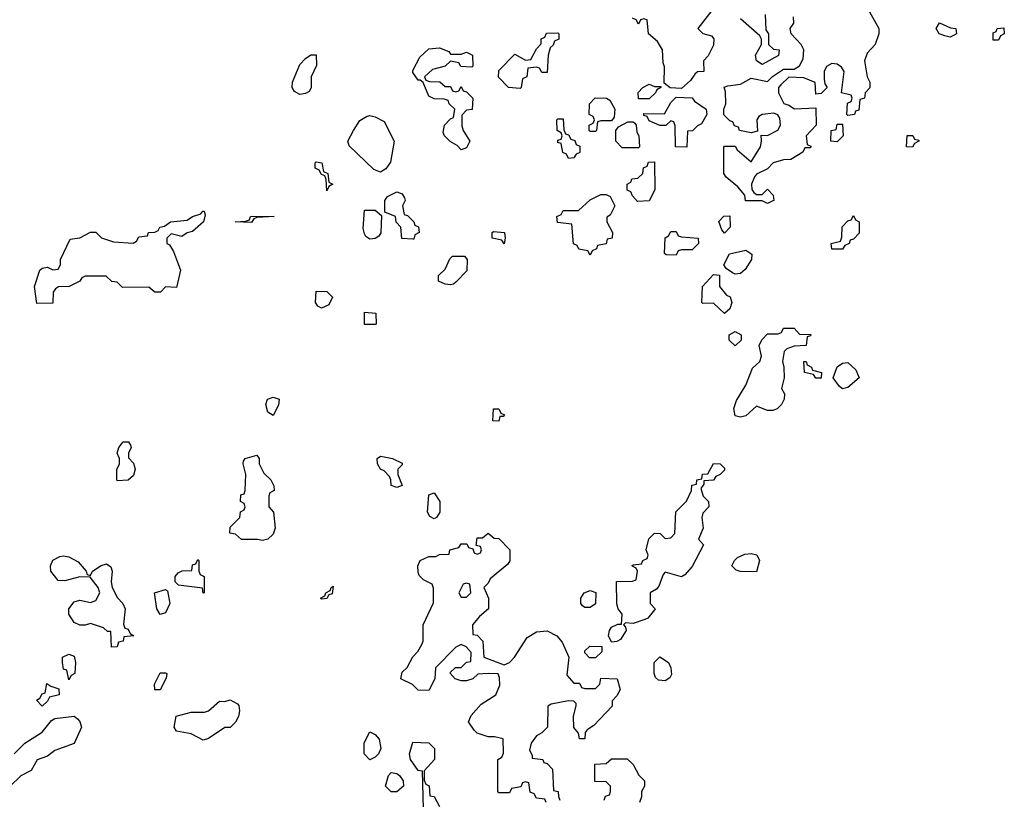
# Model space of a CAD drawing. Header units: inches. Extents: x 2808529 to 2951249, y 860290 to 1033701.
# Tile 116 of 153: x 2893347 to 2897012, y 1020441 to 1023343. Entities that reach past the tile are written whole.
import ezdxf

# ---------------------------------------------------------------- set-up
doc = ezdxf.new("R2010")
doc.units = ezdxf.units.IN
doc.header["$MEASUREMENT"] = 0
doc.layers.add('C8092', color=7, linetype='Continuous')

msp = doc.modelspace()

# ---------------------------------------------------------------- linework, layer by layer
at = {"layer": 'C8092', "color": 6}
for points in [[(2895923.5, 1023376.5), (2895871.3, 1023310), (2895890, 1023291.3), (2895922, 1023282), (2895931.3, 1023271.3), (2895930, 1023248), (2895910, 1023208), (2895892, 1023190), (2895894, 1023150), (2895870, 1023148), (2895859.6, 1023140.4), (2895843.6, 1023116.4), (2895810, 1023086), (2895768.4, 1023088.4), (2895746, 1023106), (2895747.3, 1023167.3), (2895742, 1023182), (2895739, 1023230), (2895721.2, 1023261.2), (2895688, 1023290), (2895682, 1023342), (2895670, 1023346), (2895658, 1023342), (2895650, 1023326), (2895642, 1023342), (2895628.4, 1023348.4)], [(2896510, 1023372), (2896544.7, 1023310), (2896544.7, 1023290), (2896531.3, 1023250), (2896502, 1023218), (2896491.3, 1023190), (2896502, 1023130), (2896512, 1023110), (2896511.6, 1023088.4), (2896494, 1023070), (2896492, 1023050), (2896474, 1023046), (2896470, 1023006), (2896458, 1023002), (2896454, 1022990), (2896430, 1022986), (2896426, 1022990), (2896428.7, 1023031.3), (2896442, 1023038), (2896446, 1023050), (2896442, 1023062), (2896406, 1023070), (2896416, 1023150), (2896406.3, 1023166.3), (2896390, 1023177.2), (2896370, 1023179), (2896350, 1023168), (2896341, 1023150), (2896341, 1023121), (2896343.6, 1023103.6), (2896352, 1023090), (2896330, 1023068), (2896310, 1023066), (2896308.4, 1023108.4), (2896266.3, 1023126.3), (2896210, 1023129), (2896179.8, 1023100.2), (2896171.3, 1023090), (2896171, 1023070), (2896190.9, 1023030.9), (2896210, 1023024.7), (2896230.7, 1023010.7), (2896310, 1023014), (2896311.3, 1022950), (2896274, 1022910), (2896278, 1022878), (2896292, 1022872), (2896290, 1022866), (2896270, 1022866), (2896262, 1022850), (2896217.3, 1022822.7), (2896190, 1022821.2), (2896152, 1022810), (2896130, 1022788), (2896090, 1022768), (2896082, 1022758), (2896071.3, 1022730), (2896072, 1022710), (2896079.6, 1022699.6), (2896090, 1022692), (2896110, 1022692), (2896130, 1022712), (2896152, 1022690), (2896154, 1022670), (2896150, 1022668), (2896130, 1022658), (2896110, 1022668), (2896048.9, 1022668.9), (2896046, 1022690), (2896020.2, 1022720.2), (2895976.4, 1022756.4), (2895968, 1022770), (2895968.4, 1022868.4), (2895970, 1022872), (2896010, 1022872), (2896018, 1022858), (2896070, 1022814), (2896104, 1022870), (2896108.7, 1022890), (2896107.3, 1022912.7), (2896130, 1022911), (2896169.2, 1022930.8), (2896179, 1022950), (2896176.5, 1022976.5), (2896169, 1022989), (2896154.6, 1022994.6), (2896110.8, 1022989.2), (2896098, 1022982), (2896091.3, 1022970), (2896092.7, 1022927.3), (2896070, 1022922), (2896026, 1022930), (2896022, 1022942), (2896007.3, 1022947.3), (2896002, 1022962), (2895990, 1022966), (2895968.4, 1022988.4), (2895968, 1023010), (2895975.3, 1023030), (2895974.6, 1023074.6), (2895969, 1023091), (2895983.1, 1023096.9), (2896030, 1023102), (2896070, 1023124.7), (2896130, 1023112), (2896149.1, 1023130.9), (2896190, 1023158), (2896230, 1023158), (2896249.3, 1023170.7), (2896263.2, 1023196.8), (2896265.2, 1023230), (2896255.3, 1023250), (2896218, 1023290), (2896215.3, 1023310), (2896228, 1023330), (2896227.3, 1023352.7)], [(2896122, 1023362), (2896124.7, 1023304.7), (2896134, 1023290), (2896134, 1023250), (2896152.7, 1023232.7), (2896174, 1023230), (2896171.1, 1023208.9), (2896110, 1023175.3), (2896090, 1023189), (2896085.2, 1023210), (2896108.7, 1023250), (2896108.7, 1023270), (2896102, 1023282), (2896030, 1023346)], [(2895306, 1020430), (2895302, 1020442), (2895270, 1020446), (2895262, 1020462), (2895247.3, 1020467.3), (2895242, 1020502), (2895230, 1020506), (2895218, 1020502), (2895212.7, 1020487.3), (2895178, 1020482), (2895170, 1020466), (2895130, 1020466), (2895126, 1020470), (2895126, 1020590), (2895142, 1020598), (2895147.3, 1020612.7), (2895146, 1020666), (2895114, 1020674), (2895090, 1020674), (2895050, 1020688), (2895038, 1020698), (2895017.2, 1020730), (2895027, 1020753), (2895064.8, 1020795.2), (2895119, 1020830), (2895134.5, 1020865.5), (2895132.9, 1020892.9), (2895128.4, 1020908.4), (2895090, 1020909), (2895052.7, 1020907.3), (2895034, 1020890), (2895010, 1020882), (2894990, 1020882), (2894968, 1020890), (2894948, 1020912), (2894968.4, 1020931.6), (2894990, 1020932), (2895010, 1020952), (2895026, 1020954), (2895027.3, 1020987.3), (2895008.4, 1021008.4), (2894990, 1021018), (2894970, 1021008), (2894894, 1020930), (2894892, 1020890), (2894870, 1020846), (2894830, 1020848), (2894808.9, 1020868.9), (2894766, 1020890), (2894770, 1020914), (2894788.7, 1020931.3), (2894810, 1020972), (2894828.9, 1020991.1), (2894843.1, 1021016.9), (2894848.7, 1021030), (2894848.9, 1021091.1), (2894887.3, 1021172.7), (2894887.3, 1021227.3), (2894882, 1021242), (2894850, 1021258), (2894834, 1021274), (2894830, 1021286), (2894829.4, 1021310.6), (2894838, 1021330), (2894870, 1021344.7), (2894895.3, 1021344.7), (2894910, 1021352), (2894946, 1021354), (2894948, 1021370), (2894982, 1021378), (2894990, 1021392), (2895011.6, 1021391.6), (2895018, 1021378), (2895034, 1021374), (2895038, 1021358), (2895050, 1021354), (2895062, 1021358), (2895066, 1021370), (2895062, 1021382), (2895046, 1021386), (2895050, 1021414), (2895070, 1021414), (2895090, 1021431.3), (2895112.7, 1021412.7), (2895130, 1021412), (2895171, 1021370), (2895171.1, 1021328.9), (2895163.6, 1021316.4), (2895098, 1021262), (2895090, 1021246), (2895074, 1021230), (2895092, 1021190), (2895092, 1021150), (2895058, 1021122), (2895032, 1021090), (2895034, 1021054), (2895050, 1021052), (2895071.3, 1021030), (2895074, 1020970), (2895150, 1020942), (2895170, 1020951), (2895189, 1020970), (2895236, 1021044), (2895270, 1021064), (2895310, 1021067.7), (2895346, 1021050), (2895365.5, 1021025.5), (2895391.3, 1020970), (2895383.5, 1020903.5), (2895410, 1020874), (2895430, 1020874), (2895438, 1020858), (2895450, 1020854), (2895490, 1020854), (2895506, 1020870), (2895510, 1020892), (2895571.3, 1020890), (2895582, 1020850), (2895570, 1020826), (2895552.7, 1020807.3), (2895551.6, 1020788.4), (2895483.6, 1020716.4), (2895459.6, 1020700.4), (2895452, 1020690), (2895450, 1020666), (2895430, 1020666), (2895427.3, 1020687.3), (2895408.9, 1020708.9), (2895408.7, 1020750), (2895418, 1020790), (2895418, 1020798), (2895410, 1020806), (2895390, 1020808), (2895324.7, 1020795.3), (2895312.7, 1020787.3), (2895312, 1020710), (2895290.9, 1020689.1), (2895270, 1020678), (2895251, 1020650), (2895244.7, 1020624.7), (2895254, 1020606), (2895254, 1020594), (2895294, 1020590), (2895298, 1020578), (2895310, 1020574), (2895330, 1020554), (2895334, 1020474), (2895351.3, 1020470), (2895352, 1020452), (2895358, 1020438)], [(2893326, 1020610), (2893366, 1020650), (2893430, 1020691), (2893465.2, 1020734.8), (2893478, 1020742), (2893549.1, 1020750.9), (2893561.4, 1020741.4), (2893570.4, 1020730.4), (2893576.3, 1020710), (2893550, 1020648.7), (2893476.9, 1020623.1), (2893450, 1020602), (2893411.3, 1020588.7), (2893390, 1020548), (2893351.1, 1020528.9), (2893310, 1020488.7)], [(2894850, 1020406), (2894846, 1020546), (2894830, 1020548), (2894802, 1020590), (2894798, 1020610), (2894810, 1020654), (2894870, 1020651.3), (2894891, 1020630), (2894890.8, 1020589.2), (2894852.7, 1020547.3), (2894852.7, 1020512.7), (2894858, 1020498), (2894871.1, 1020491.1), (2894874, 1020454), (2894890, 1020452), (2894910, 1020414)], [(2895522, 1020438), (2895527.3, 1020452.7), (2895542, 1020458), (2895546, 1020470), (2895546, 1020490), (2895530, 1020506), (2895487.3, 1020507.3), (2895487.3, 1020572.7), (2895530, 1020574), (2895550, 1020592), (2895608.4, 1020591.6), (2895630.9, 1020570.9), (2895651.6, 1020531.6), (2895672, 1020510), (2895672, 1020490), (2895662, 1020470), (2895662, 1020450), (2895654, 1020430)]]:
    msp.add_lwpolyline(points, dxfattribs=at)
for points in [[(2896810, 1023278), (2896790, 1023282), (2896769, 1023290), (2896758, 1023310), (2896771, 1023331), (2896812, 1023312), (2896832, 1023310), (2896834, 1023290), (2896830, 1023288)], [(2895290, 1023146), (2895282, 1023162), (2895270, 1023166), (2895238, 1023162), (2895234, 1023130), (2895218, 1023122), (2895214, 1023090), (2895210, 1023086), (2895166, 1023090), (2895128.7, 1023128.7), (2895130, 1023154), (2895190, 1023214), (2895230, 1023192), (2895250, 1023194), (2895270, 1023234), (2895287.3, 1023252.7), (2895288.4, 1023271.6), (2895302, 1023278), (2895307.3, 1023292.7), (2895350, 1023294), (2895354, 1023290), (2895354, 1023270), (2895338, 1023262), (2895332.7, 1023247.3), (2895322, 1023238), (2895314, 1023210), (2895310, 1023146)], [(2896970, 1023266), (2896970, 1023294), (2896982, 1023298), (2896986, 1023310), (2897010, 1023312), (2897012, 1023290), (2896998, 1023282), (2896990, 1023266)], [(2894950, 1023214), (2894990, 1023214), (2895010, 1023222), (2895032, 1023210), (2895034, 1023170), (2895030, 1023166), (2894988.4, 1023168.4), (2894982, 1023182), (2894950, 1023188), (2894930.8, 1023169.2), (2894882.8, 1023157.2), (2894854, 1023130), (2894858, 1023118), (2894872, 1023112), (2894911.1, 1023111.1), (2894930, 1023094), (2894950, 1023094), (2894958, 1023078), (2894970, 1023074), (2894982, 1023078), (2894990, 1023094), (2894998, 1023078), (2895010, 1023074), (2895034, 1023050), (2895031.3, 1023008.7), (2895010, 1023006), (2894992.7, 1022987.3), (2894992.7, 1022947.3), (2894998, 1022930), (2895022, 1022890), (2895010, 1022866), (2894990, 1022858), (2894974.6, 1022874.6), (2894949.2, 1022889.2), (2894928, 1022910), (2894923.1, 1022923.1), (2894928, 1022950), (2894950, 1022974), (2894962, 1022978), (2894966, 1023010), (2894946, 1023030), (2894942, 1023042), (2894927.3, 1023047.3), (2894890, 1023048), (2894870, 1023058), (2894848.4, 1023108.4), (2894838, 1023118), (2894830, 1023118), (2894810, 1023146), (2894810, 1023154), (2894836.4, 1023203.6), (2894870, 1023234), (2894910, 1023238), (2894944.7, 1023224.7)], [(2894390, 1023064), (2894370, 1023075.3), (2894361.2, 1023090), (2894362.7, 1023110), (2894390, 1023176), (2894410, 1023198), (2894430, 1023211.3), (2894450, 1023211.3), (2894452, 1023172), (2894431.3, 1023130), (2894431.1, 1023088.9), (2894424.7, 1023075.3), (2894410, 1023068)], [(2895710, 1023094), (2895734, 1023094), (2895734, 1023090), (2895718, 1023082), (2895714, 1023070), (2895690, 1023048), (2895650, 1023048), (2895648.4, 1023071.6), (2895666, 1023090), (2895690, 1023102)], [(2895470, 1022926), (2895466, 1022930), (2895466, 1022950), (2895482, 1022958), (2895486, 1022970), (2895482, 1022982), (2895466, 1022990), (2895468, 1023030), (2895488.4, 1023051.6), (2895531.1, 1023051.1), (2895543.6, 1023043.6), (2895562, 1023010), (2895559.6, 1022980.4), (2895550, 1022966), (2895510, 1022966), (2895498, 1022962), (2895494, 1022930), (2895490, 1022926)], [(2895830, 1022868), (2895788, 1022870), (2895787.3, 1022947.3), (2895782, 1022962), (2895770, 1022966), (2895751.6, 1022948.4), (2895730, 1022948.7), (2895690, 1022966), (2895682, 1022982), (2895670, 1022986), (2895670, 1022994), (2895747.3, 1022992.7), (2895770, 1023034), (2895790, 1023054), (2895850, 1023052), (2895858.8, 1023038.8), (2895902, 1023010), (2895904.7, 1022990), (2895884.7, 1022955.3), (2895870, 1022948), (2895850.9, 1022929.1), (2895832.7, 1022927.3)], [(2894690, 1022775.3), (2894664.7, 1022784.7), (2894573.6, 1022873.6), (2894568.7, 1022890), (2894588.7, 1022930), (2894612.7, 1022967.3), (2894638, 1022982), (2894650, 1022986), (2894670, 1022981), (2894703.5, 1022963.5), (2894741, 1022890), (2894727.1, 1022812.9), (2894710, 1022788)], [(2895390, 1022826), (2895382, 1022842), (2895368.7, 1022848.7), (2895362, 1022882), (2895350, 1022886), (2895350, 1022894), (2895362, 1022898), (2895366, 1022910), (2895362, 1022922), (2895348, 1022930), (2895346, 1022970), (2895350, 1022974), (2895370, 1022974), (2895372.7, 1022932.7), (2895378, 1022918), (2895390, 1022914), (2895398, 1022898), (2895412.7, 1022892.7), (2895418, 1022878), (2895432, 1022872), (2895431.3, 1022848.7), (2895418, 1022842), (2895410, 1022828)], [(2895590, 1022866), (2895566, 1022890), (2895566, 1022930), (2895576.4, 1022943.6), (2895610, 1022962), (2895630, 1022962), (2895636.9, 1022956.9), (2895642, 1022950), (2895643.6, 1022923.6), (2895652, 1022910), (2895654, 1022870), (2895650, 1022866)], [(2896390, 1022888), (2896366, 1022890), (2896368, 1022930), (2896386, 1022934), (2896390, 1022954), (2896410, 1022954), (2896412, 1022910)], [(2896670, 1022868), (2896648, 1022870), (2896650, 1022911.3), (2896671.1, 1022911.1), (2896678, 1022898), (2896694, 1022894), (2896694, 1022890), (2896678, 1022882)], [(2894490, 1022706), (2894487.3, 1022747.3), (2894482, 1022762), (2894470, 1022766), (2894462, 1022782), (2894446, 1022790), (2894446, 1022810), (2894450, 1022814), (2894472, 1022810), (2894478, 1022778), (2894494, 1022770), (2894498, 1022738), (2894512, 1022730), (2894498, 1022722)], [(2895646, 1022666), (2895627.3, 1022687.3), (2895622, 1022702), (2895608.4, 1022708.4), (2895608, 1022730), (2895622, 1022738), (2895626, 1022750), (2895647.3, 1022752.7), (2895666, 1022770), (2895668.7, 1022791.3), (2895682, 1022798), (2895687.3, 1022812.7), (2895710, 1022814), (2895710.9, 1022709.1), (2895690, 1022668)], [(2894810, 1022526), (2894768.7, 1022528.7), (2894766, 1022570), (2894748.7, 1022588.7), (2894746, 1022610), (2894706, 1022626), (2894706, 1022670), (2894715.3, 1022684.7), (2894750, 1022702), (2894770, 1022694), (2894779.6, 1022679.6), (2894782, 1022670), (2894772, 1022650), (2894778, 1022618), (2894790, 1022614), (2894814, 1022590), (2894818, 1022578), (2894831.6, 1022571.6), (2894834, 1022550), (2894818, 1022542), (2894814, 1022526)], [(2895470, 1022466), (2895462, 1022482), (2895428.4, 1022488.4), (2895422, 1022502), (2895408.4, 1022508.4), (2895402, 1022582), (2895348.4, 1022588.4), (2895346, 1022610), (2895362, 1022618), (2895370, 1022632), (2895427.3, 1022632.7), (2895470, 1022672), (2895510, 1022692), (2895530, 1022692), (2895544.7, 1022684.7), (2895562, 1022650), (2895544.7, 1022615.3), (2895532.7, 1022607.3), (2895532, 1022590), (2895554, 1022550), (2895552, 1022530), (2895534, 1022526), (2895530, 1022508), (2895498, 1022502), (2895494, 1022490), (2895478, 1022482)], [(2893950, 1022535.3), (2893910, 1022546), (2893894, 1022530), (2893894, 1022510), (2893904.7, 1022504.7), (2893919.8, 1022479.8), (2893944.7, 1022410), (2893930, 1022346), (2893890, 1022348), (2893871, 1022329), (2893850, 1022328), (2893827.3, 1022347.3), (2893730, 1022346), (2893710, 1022366), (2893690, 1022368), (2893668.4, 1022388.4), (2893590, 1022388.7), (2893578, 1022382), (2893570.7, 1022369.3), (2893530.6, 1022349.4), (2893491.3, 1022348.7), (2893479.6, 1022340.4), (2893471.6, 1022328.4), (2893470, 1022288), (2893410, 1022286), (2893402, 1022350), (2893422, 1022410), (2893430, 1022418), (2893450, 1022422), (2893470, 1022412), (2893490, 1022414), (2893498, 1022430), (2893498, 1022450), (2893534.6, 1022525.4), (2893570, 1022531.3), (2893610, 1022552), (2893630, 1022552), (2893651.3, 1022531.3), (2893695.5, 1022515.5), (2893769.1, 1022510.9), (2893782, 1022518), (2893790, 1022534), (2893822, 1022538), (2893826, 1022550), (2893850, 1022551.3), (2893862, 1022558), (2893868.7, 1022570), (2893885.6, 1022574.4), (2893908, 1022590), (2893970, 1022596), (2893989.5, 1022610.5), (2894020.4, 1022619.6), (2894028.7, 1022630), (2894034, 1022630), (2894036.9, 1022616.9), (2894030.5, 1022590), (2893990, 1022554), (2893970, 1022549.2)], [(2894650, 1022526), (2894635.3, 1022535.3), (2894630, 1022546), (2894625.2, 1022565.2), (2894630, 1022634), (2894670, 1022634), (2894694, 1022614), (2894691.1, 1022548.9), (2894683.6, 1022536.4), (2894670, 1022528)], [(2894210, 1022588), (2894149, 1022590), (2894187.3, 1022592.7), (2894202, 1022598), (2894206, 1022610), (2894211.6, 1022611.6), (2894294, 1022610), (2894230, 1022606), (2894218, 1022602)], [(2895970, 1022548), (2895960.4, 1022560.4), (2895948.9, 1022591.1), (2895968.4, 1022611.6), (2895990, 1022612), (2895992, 1022570)], [(2896370, 1022488), (2896368, 1022510), (2896402, 1022518), (2896407.3, 1022532.7), (2896408.4, 1022571.6), (2896430, 1022594), (2896442, 1022598), (2896450, 1022614), (2896458, 1022598), (2896472, 1022590), (2896471.6, 1022548.4), (2896450, 1022526), (2896438, 1022522), (2896434, 1022510), (2896418, 1022502), (2896410, 1022488.7)], [(2895150, 1022508.7), (2895142, 1022522), (2895106, 1022530), (2895106, 1022550), (2895110, 1022554), (2895151.1, 1022551.1), (2895154, 1022530)], [(2895790, 1022466), (2895752.7, 1022467.3), (2895747.3, 1022472.7), (2895748.9, 1022531.1), (2895762, 1022538), (2895770, 1022554), (2895790, 1022554), (2895798, 1022538), (2895810, 1022534), (2895872, 1022530), (2895874, 1022510), (2895850, 1022486), (2895810, 1022486), (2895798, 1022482)], [(2896010, 1022395.3), (2896000.2, 1022400.2), (2895976.4, 1022416.4), (2895968, 1022430), (2895988.7, 1022471.3), (2896050, 1022484.7), (2896072, 1022470), (2896071.3, 1022450), (2896046.8, 1022413.2), (2896030, 1022398)], [(2894950, 1022355.3), (2894930, 1022358), (2894906, 1022370), (2894906, 1022390), (2894930, 1022414), (2894947.3, 1022452.7), (2894958, 1022462), (2895002, 1022462), (2895012, 1022450), (2895011.6, 1022408.4), (2894970, 1022366), (2894962, 1022358)], [(2895970, 1022248.7), (2895930, 1022288), (2895890, 1022286), (2895886, 1022290), (2895888, 1022350), (2895930, 1022394), (2895952, 1022392), (2895951.3, 1022350), (2895978, 1022318), (2895990.9, 1022310.9), (2895998, 1022290), (2895990, 1022266)], [(2894470, 1022268.7), (2894456.4, 1022276.4), (2894448, 1022290), (2894450, 1022332), (2894490, 1022331.3), (2894511.3, 1022310), (2894498, 1022282)], [(2894630, 1022208), (2894630, 1022254), (2894672, 1022250), (2894674, 1022210), (2894670, 1022208)], [(2896150, 1021888), (2896130, 1021888.7), (2896090, 1021904), (2896050, 1021868.7), (2896030, 1021864), (2896010, 1021868.7), (2896004.7, 1021895.3), (2896014.6, 1021925.4), (2896050, 1021982), (2896074.8, 1022045.2), (2896102, 1022070), (2896108.7, 1022090), (2896099, 1022130), (2896109.1, 1022150.9), (2896130, 1022174), (2896170, 1022174), (2896182, 1022178), (2896190, 1022194), (2896230, 1022194), (2896250, 1022172), (2896291.3, 1022171.3), (2896290, 1022166), (2896278, 1022162), (2896274, 1022130), (2896230, 1022128), (2896202, 1022118), (2896192, 1022108), (2896186, 1022070), (2896191.1, 1022048.9), (2896192, 1022010), (2896182, 1021970), (2896194, 1021950), (2896192, 1021930), (2896182, 1021910), (2896166, 1021894)], [(2896010, 1022128.7), (2895988, 1022150), (2895988, 1022170), (2896010, 1022182), (2896032, 1022170), (2896032, 1022150)], [(2896310, 1022008), (2896302, 1022022), (2896268, 1022030), (2896266, 1022070), (2896274, 1022070), (2896278, 1022058), (2896294, 1022050), (2896298, 1022038), (2896332, 1022030), (2896330, 1022008.7)], [(2896410, 1021969), (2896398, 1021978), (2896375.3, 1022010), (2896389.3, 1022050.7), (2896410, 1022064.7), (2896430, 1022066.8), (2896459.9, 1022039.9), (2896471.3, 1022010), (2896430, 1021974)], [(2894290, 1021869.3), (2894270, 1021882), (2894262.7, 1021910), (2894269.2, 1021930), (2894290, 1021937.3), (2894312, 1021930), (2894310, 1021908)], [(2895130, 1021848.7), (2895108, 1021850), (2895110, 1021894), (2895130, 1021894), (2895138, 1021878), (2895151.6, 1021871.6), (2895146, 1021866), (2895134, 1021866)], [(2893710, 1021626), (2893708, 1021630), (2893708.7, 1021668.7), (2893718, 1021690), (2893718, 1021710), (2893709.2, 1021730), (2893715.3, 1021750), (2893731.3, 1021771.3), (2893751.6, 1021771.6), (2893759.6, 1021759.6), (2893762, 1021750), (2893751.3, 1021730), (2893751.6, 1021711.6), (2893770, 1021692), (2893776, 1021670), (2893770, 1021646), (2893750, 1021628.7)], [(2894250, 1021404), (2894232, 1021408), (2894172, 1021408), (2894150, 1021428), (2894128.7, 1021431.3), (2894130, 1021454), (2894166, 1021490), (2894168.7, 1021511.3), (2894182, 1021518), (2894186, 1021530), (2894182, 1021542), (2894168.7, 1021550), (2894170, 1021574), (2894182, 1021578), (2894186, 1021590), (2894188.7, 1021650), (2894178, 1021690), (2894180.4, 1021699.6), (2894186, 1021710), (2894230, 1021722), (2894238, 1021710), (2894238, 1021690), (2894255.3, 1021655.3), (2894282, 1021630), (2894292.7, 1021607.3), (2894294, 1021590), (2894278, 1021582), (2894274, 1021570), (2894274, 1021530), (2894292, 1021510), (2894298, 1021450), (2894290, 1021428), (2894270, 1021409)], [(2894750, 1021602), (2894729.3, 1021609.3), (2894728.7, 1021630), (2894723.1, 1021643.1), (2894704, 1021664), (2894689.2, 1021670), (2894679, 1021690), (2894678, 1021710), (2894690, 1021718), (2894704, 1021716), (2894734, 1021710), (2894770, 1021692), (2894770, 1021686), (2894754, 1021670), (2894754, 1021650), (2894770, 1021608.7)], [(2895810, 1021269), (2895750, 1021286), (2895742, 1021278), (2895725.4, 1021234.6), (2895716.9, 1021223.1), (2895694, 1021210), (2895694, 1021170), (2895712, 1021150), (2895710, 1021146), (2895684.7, 1021115.3), (2895674, 1021110), (2895630, 1021095.3), (2895602, 1021098), (2895594, 1021090), (2895602, 1021082), (2895604.7, 1021070), (2895583.6, 1021036.4), (2895570, 1021028), (2895550, 1021026), (2895538, 1021050), (2895542, 1021070), (2895550, 1021082), (2895572.7, 1021092.7), (2895587.3, 1021092.7), (2895589, 1021130), (2895574, 1021150), (2895569.3, 1021169.3), (2895568, 1021252), (2895627.3, 1021252.7), (2895642, 1021258), (2895646, 1021290), (2895642, 1021302), (2895626, 1021310), (2895630, 1021314), (2895662, 1021318), (2895666, 1021330), (2895682, 1021338), (2895686, 1021350), (2895679, 1021370), (2895689.3, 1021410.7), (2895710, 1021431.3), (2895731, 1021431), (2895750, 1021412), (2895770, 1021414), (2895786, 1021430), (2895789.2, 1021510.8), (2895828.9, 1021551.1), (2895848, 1021590), (2895849.1, 1021610.9), (2895866, 1021614), (2895868, 1021630), (2895886, 1021634), (2895889.1, 1021650.9), (2895908, 1021652), (2895930, 1021691.3), (2895954, 1021690), (2895970, 1021674), (2895970, 1021666), (2895954, 1021650), (2895938, 1021642), (2895930, 1021628.7), (2895894, 1021626), (2895894, 1021614), (2895882, 1021598), (2895891.3, 1021570), (2895911.3, 1021550), (2895912, 1021530), (2895890, 1021506), (2895886, 1021490), (2895891.3, 1021450), (2895874, 1021410), (2895891.6, 1021388.4), (2895850, 1021308), (2895822.8, 1021277.2)], [(2894890, 1021485.2), (2894873.6, 1021493.6), (2894865.2, 1021510), (2894870, 1021574), (2894890, 1021582), (2894910.7, 1021550), (2894910.5, 1021509.5), (2894898, 1021490)], [(2893610, 1021274), (2893618, 1021290), (2893650, 1021311), (2893670, 1021318), (2893686, 1021306), (2893690.7, 1021290), (2893687.3, 1021250), (2893690.7, 1021230), (2893710.5, 1021190.5), (2893730.7, 1021170), (2893738.8, 1021150), (2893732.7, 1021092.7), (2893738, 1021078), (2893750, 1021074), (2893758, 1021058), (2893772, 1021050), (2893734, 1021046), (2893732, 1021030), (2893714, 1021026), (2893710, 1021008.7), (2893688, 1021008), (2893686, 1021066), (2893674, 1021066), (2893659, 1021079), (2893610, 1021095.3), (2893590, 1021089), (2893570, 1021089), (2893550, 1021099), (2893529.2, 1021130), (2893529.4, 1021150.6), (2893550, 1021176), (2893570, 1021182.8), (2893610, 1021174), (2893630, 1021181), (2893645.2, 1021210), (2893639, 1021230), (2893608.4, 1021268.4), (2893570, 1021268.7), (2893514.6, 1021254.6), (2893490, 1021255.3), (2893462.7, 1021290), (2893461.2, 1021310), (2893470, 1021331), (2893495.5, 1021344.5), (2893510, 1021347.3), (2893530, 1021344), (2893564.5, 1021324.5), (2893594, 1021290), (2893598, 1021278)], [(2896090, 1021288), (2896029.2, 1021289.2), (2896014, 1021294), (2895998, 1021310), (2896008, 1021330), (2896019.3, 1021340.7), (2896046.3, 1021353.7), (2896070, 1021356), (2896090.7, 1021350.7), (2896101, 1021330)], [(2894030, 1021208.7), (2894027.3, 1021227.3), (2893938, 1021238), (2893926, 1021250), (2893926, 1021270), (2893936.4, 1021283.6), (2893951, 1021291), (2893987.3, 1021292.7), (2893990, 1021314), (2894002, 1021318), (2894010, 1021334), (2894014, 1021330), (2894014, 1021290), (2894018, 1021278), (2894034, 1021270), (2894034, 1021210)], [(2895010, 1021246), (2894998, 1021242), (2894982, 1021210), (2894990, 1021194), (2895010, 1021194), (2895026, 1021210), (2895022, 1021242)], [(2893870, 1021129.4), (2893857.2, 1021150), (2893849, 1021210), (2893890, 1021222), (2893896.9, 1021216.9), (2893906, 1021170), (2893890, 1021135.3)], [(2894470, 1021186), (2894466, 1021190), (2894482, 1021198), (2894486, 1021210), (2894502, 1021218), (2894506, 1021230), (2894514, 1021234), (2894510, 1021206), (2894498, 1021202), (2894490, 1021188)], [(2895450, 1021155.3), (2895441.2, 1021161.2), (2895435.3, 1021170), (2895435.3, 1021190), (2895448, 1021210), (2895470, 1021218), (2895490.9, 1021210.9), (2895490, 1021168.7), (2895470, 1021155.3)], [(2893530, 1020886), (2893522, 1020922), (2893510, 1020926), (2893506, 1020950), (2893506, 1020970), (2893530, 1020982), (2893550, 1020974), (2893554, 1020950), (2893552, 1020910), (2893538, 1020902)], [(2895490, 1020968), (2895468.4, 1020968.4), (2895450, 1020986), (2895450, 1020994), (2895469.1, 1021010.9), (2895514, 1021010), (2895514, 1020990)], [(2895750, 1020882), (2895724.7, 1020884.7), (2895714, 1020894), (2895708.7, 1020910), (2895708.7, 1020950), (2895730, 1020972), (2895762, 1020950), (2895771, 1020930), (2895773.7, 1020906.3), (2895766.4, 1020893.6)], [(2893850, 1020848.7), (2893848.7, 1020870), (2893870, 1020912), (2893890, 1020912), (2893894, 1020910), (2893892, 1020892), (2893870, 1020848.7)], [(2893430, 1020788), (2893409, 1020810), (2893422, 1020818), (2893430, 1020834), (2893442, 1020838), (2893447.3, 1020872.7), (2893462, 1020862), (2893492.7, 1020852.7), (2893494, 1020830), (2893458, 1020822), (2893450, 1020806)], [(2894030, 1020662), (2893984.7, 1020684.7), (2893930, 1020695.3), (2893921.2, 1020710), (2893929.5, 1020750.5), (2893985.4, 1020765.4), (2894034.8, 1020765.2), (2894050, 1020771), (2894090, 1020806), (2894110, 1020804.7), (2894130, 1020812), (2894156.9, 1020796.9), (2894162, 1020790), (2894164.7, 1020770), (2894161, 1020750), (2894150, 1020728), (2894130, 1020708.7), (2894110, 1020708), (2894050, 1020668)], [(2894650, 1020588.7), (2894628.7, 1020610), (2894628.7, 1020651.3), (2894650, 1020692), (2894670, 1020682), (2894685.4, 1020665.4), (2894691, 1020630), (2894682, 1020610), (2894670, 1020598)], [(2894730, 1020468.7), (2894708.7, 1020490), (2894719.3, 1020530), (2894730, 1020540.7), (2894750, 1020537.3), (2894761, 1020530), (2894774.8, 1020510), (2894776, 1020490), (2894750, 1020469)]]:
    msp.add_lwpolyline(points, close=True, dxfattribs=at)

doc.saveas('drawing.dxf')
